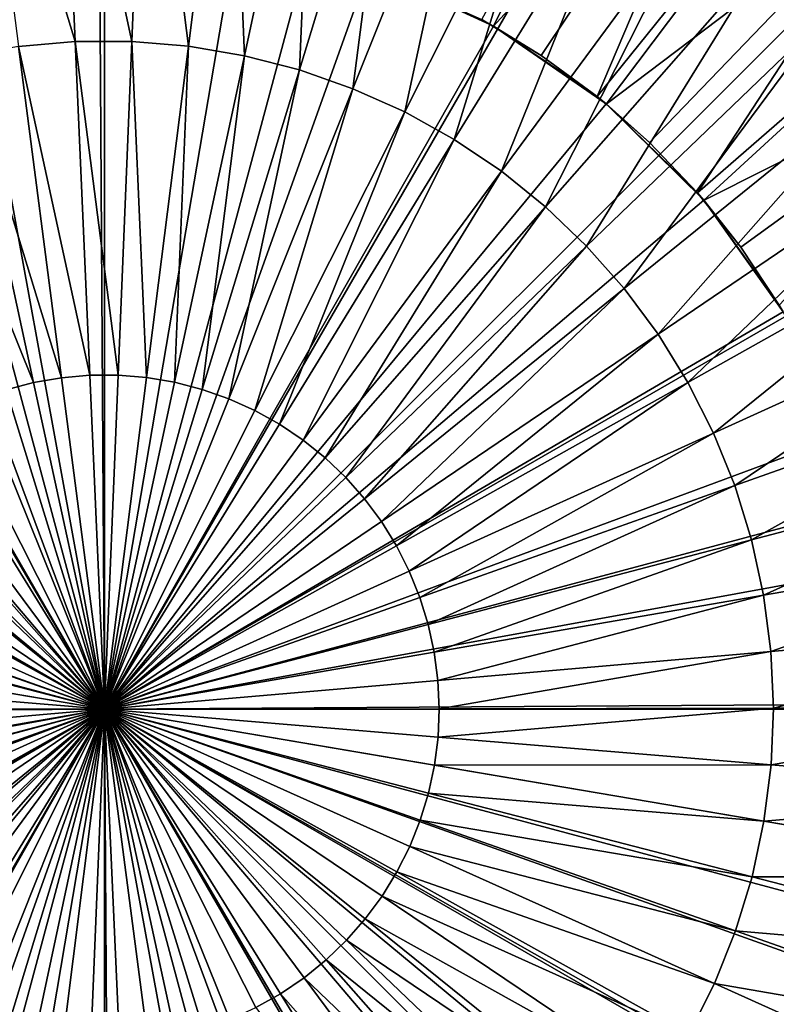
# Model space of a CAD drawing. Extents: x -924 to 924, y -425 to 424.
# Tile 23 of 52: x -2 to 15, y -7 to 15. Entities that reach past the tile are written whole.
import ezdxf

# ---------------------------------------------------------------- set-up
doc = ezdxf.new("R2010")
doc.units = 0
doc.linetypes.add('SOLIDLINE', pattern=[0])
doc.layers.add('Ablaufrosette_Modell_1', color=252, linetype='SOLIDLINE')
doc.layers.add('BE3C_Starlet_I_Sil_8320CWVVK_1', color=252, linetype='SOLIDLINE')

msp = doc.modelspace()

# ---------------------------------------------------------------- linework, layer by layer
at = {"layer": 'Ablaufrosette_Modell_1', "color": 252}
for points in [[(12.2628, 22.4453, 157.518), (8.64785, 15.2016, 158.272), (8.3904, 15.3575, 158.272)], [(14.1985, 21.2737, 157.518), (8.64785, 15.2016, 158.272), (12.2628, 22.4453, 157.518)], [(-0.98316, 22.2801, 159.363), (-2.86911, 22.1164, 159.363), (-0.65599, 14.8658, 159.963)], [(0.90986, 22.2832, 159.363), (-0.98316, 22.2801, 159.363), (0.60708, 14.8679, 159.963)], [(0.60708, 14.8679, 159.963), (-0.98316, 22.2801, 159.363), (-0.65599, 14.8658, 159.963)], [(1.86577, 14.7628, 159.963), (0.90986, 22.2832, 159.363), (0.60708, 14.8679, 159.963)], [(2.79633, 22.1258, 159.363), (0.90986, 22.2832, 159.363), (1.86577, 14.7628, 159.963)], [(-0.65599, 14.8658, 159.963), (-2.86911, 22.1164, 159.363), (-1.91433, 14.7566, 159.963)], [(3.11103, 14.5514, 159.963), (2.79633, 22.1258, 159.363), (1.86577, 14.7628, 159.963)], [(4.66265, 21.8089, 159.363), (2.79633, 22.1258, 159.363), (3.11103, 14.5514, 159.963)], [(4.33386, 14.2351, 159.963), (4.66265, 21.8089, 159.363), (3.11103, 14.5514, 159.963)], [(6.49538, 21.3349, 159.363), (4.66265, 21.8089, 159.363), (4.33386, 14.2351, 159.963)], [(5.52547, 13.8163, 159.963), (6.49538, 21.3349, 159.363), (4.33386, 14.2351, 159.963)], [(8.28131, 20.7072, 159.363), (6.49538, 21.3349, 159.363), (5.52547, 13.8163, 159.963)], [(14.1985, 21.2737, 157.518), (9.71486, 14.5558, 158.272), (8.64785, 15.2016, 158.272)], [(14.1985, 21.2737, 157.518), (10.9633, 13.6403, 158.272), (9.71486, 14.5558, 158.272)], [(16.0232, 19.9356, 157.518), (10.9633, 13.6403, 158.272), (14.1985, 21.2737, 157.518)], [(6.67727, 13.298, 159.963), (8.28131, 20.7072, 159.363), (5.52547, 13.8163, 159.963)], [(10.0076, 19.9303, 159.363), (8.28131, 20.7072, 159.363), (6.67727, 13.298, 159.963)], [(7.78096, 12.6838, 159.963), (10.0076, 19.9303, 159.363), (6.67727, 13.298, 159.963)], [(11.6617, 19.0098, 159.363), (10.0076, 19.9303, 159.363), (7.78096, 12.6838, 159.963)], [(16.0232, 19.9356, 157.518), (11.157, 13.4699, 158.272), (10.9633, 13.6403, 158.272)], [(17.7224, 18.4415, 157.518), (11.157, 13.4699, 158.272), (16.0232, 19.9356, 157.518)], [(8.82859, 11.9782, 159.963), (11.6617, 19.0098, 159.363), (7.78096, 12.6838, 159.963)], [(13.2319, 17.9523, 159.363), (11.6617, 19.0098, 159.363), (8.82859, 11.9782, 159.963)], [(17.7224, 18.4415, 157.518), (12.1259, 12.6179, 158.272), (11.157, 13.4699, 158.272)], [(17.7224, 18.4415, 157.518), (13.1936, 11.4969, 158.272), (12.1259, 12.6179, 158.272)], [(19.2829, 16.803, 157.518), (13.1936, 11.4969, 158.272), (17.7224, 18.4415, 157.518)], [(9.81261, 11.1863, 159.963), (13.2319, 17.9523, 159.363), (8.82859, 11.9782, 159.963)], [(14.7067, 16.7655, 159.363), (13.2319, 17.9523, 159.363), (9.81261, 11.1863, 159.963)], [(-3.14843, 17.2145, 140.5), (-0.11134, 17.4996, 140.5), (0, 0, 140.5)], [(0, 0, 140.5), (-0.11134, 17.4996, 140.5), (2.92914, 17.2531, 140.5)], [(0, 0, 140.5), (-6.08985, 16.4062, 140.5), (-3.14843, 17.2145, 140.5)], [(0, 0, 140.5), (2.92914, 17.2531, 140.5), (5.88061, 16.4824, 140.5)], [(10.7259, 10.3139, 159.963), (14.7067, 16.7655, 159.363), (9.81261, 11.1863, 159.963)], [(16.0755, 15.4579, 159.363), (14.7067, 16.7655, 159.363), (10.7259, 10.3139, 159.963)], [(19.2829, 16.803, 157.518), (13.3275, 11.3287, 158.272), (13.1936, 11.4969, 158.272)], [(20.6925, 15.033, 157.518), (13.3275, 11.3287, 158.272), (19.2829, 16.803, 157.518)], [(5.88061, 16.4824, 140.5), (8.6534, 15.2108, 140.5), (0, 0, 140.5)], [(5.88061, 16.4824, 140.5), (8.3904, 15.3575, 158.272), (8.6534, 15.2108, 140.5)], [(0, 0, 140.5), (-8.84624, 15.0995, 140.5), (-6.08985, 16.4062, 140.5)], [(8.6534, 15.2108, 140.5), (8.3904, 15.3575, 158.272), (8.64785, 15.2016, 158.272)], [(11.562, 9.36709, 159.963), (16.0755, 15.4579, 159.363), (10.7259, 10.3139, 159.963)], [(17.3285, 14.0389, 159.363), (16.0755, 15.4579, 159.363), (11.562, 9.36709, 159.963)], [(0, 0, 140.5), (8.6534, 15.2108, 140.5), (11.1633, 13.4771, 140.5)], [(8.6534, 15.2108, 140.5), (8.64785, 15.2016, 158.272), (9.71486, 14.5558, 158.272)], [(10.9633, 13.6403, 158.272), (11.1633, 13.4771, 140.5), (8.6534, 15.2108, 140.5)], [(10.9633, 13.6403, 158.272), (8.6534, 15.2108, 140.5), (9.71486, 14.5558, 158.272)], [(-11.3338, 13.3339, 140.5), (-8.84624, 15.0995, 140.5), (0, 0, 140.5)], [(20.6925, 15.033, 157.518), (14.1581, 10.2858, 158.272), (13.3275, 11.3287, 158.272)], [(20.6925, 15.033, 157.518), (15.0118, 8.99428, 158.272), (14.1581, 10.2858, 158.272)], [(-1.91433, 14.7566, 159.963), (-3.15888, 14.5411, 159.963), (-0.95768, 7.38226, 160.342)], [(-0.65599, 14.8658, 159.963), (-1.91433, 14.7566, 159.963), (-0.32817, 7.43688, 160.342)], [(-0.32817, 7.43688, 160.342), (-1.91433, 14.7566, 159.963), (-0.95768, 7.38226, 160.342)], [(0.60708, 14.8679, 159.963), (-0.65599, 14.8658, 159.963), (0.3037, 7.43792, 160.342)], [(0.3037, 7.43792, 160.342), (-0.65599, 14.8658, 159.963), (-0.32817, 7.43688, 160.342)], [(0.93339, 7.38537, 160.342), (0.60708, 14.8679, 159.963), (0.3037, 7.43792, 160.342)], [(1.86577, 14.7628, 159.963), (0.60708, 14.8679, 159.963), (0.93339, 7.38537, 160.342)], [(1.55635, 7.27961, 160.342), (1.86577, 14.7628, 159.963), (0.93339, 7.38537, 160.342)], [(3.11103, 14.5514, 159.963), (1.86577, 14.7628, 159.963), (1.55635, 7.27961, 160.342)], [(-3.15888, 14.5411, 159.963), (-4.38067, 14.2208, 159.963), (-1.58029, 7.27445, 160.342)], [(-0.95768, 7.38226, 160.342), (-3.15888, 14.5411, 159.963), (-1.58029, 7.27445, 160.342)], [(2.1681, 7.12139, 160.342), (3.11103, 14.5514, 159.963), (1.55635, 7.27961, 160.342)], [(4.33386, 14.2351, 159.963), (3.11103, 14.5514, 159.963), (2.1681, 7.12139, 160.342)], [(-1.58029, 7.27445, 160.342), (-4.38067, 14.2208, 159.963), (-2.19151, 7.11422, 160.342)], [(2.76422, 6.91187, 160.342), (4.33386, 14.2351, 159.963), (2.1681, 7.12139, 160.342)], [(5.52547, 13.8163, 159.963), (4.33386, 14.2351, 159.963), (2.76422, 6.91187, 160.342)], [(12.3147, 8.35283, 159.963), (17.3285, 14.0389, 159.363), (11.562, 9.36709, 159.963)], [(18.4567, 12.5188, 159.363), (17.3285, 14.0389, 159.363), (12.3147, 8.35283, 159.963)], [(3.34043, 6.65255, 160.342), (5.52547, 13.8163, 159.963), (2.76422, 6.91187, 160.342)], [(6.67727, 13.298, 159.963), (5.52547, 13.8163, 159.963), (3.34043, 6.65255, 160.342)], [(11.157, 13.4699, 158.272), (11.1633, 13.4771, 140.5), (10.9633, 13.6403, 158.272)], [(0, 0, 140.5), (11.1633, 13.4771, 140.5), (13.3339, 11.3338, 140.5)], [(11.157, 13.4699, 158.272), (12.1259, 12.6179, 158.272), (11.1633, 13.4771, 140.5)], [(11.1633, 13.4771, 140.5), (12.1259, 12.6179, 158.272), (13.1936, 11.4969, 158.272)], [(11.1633, 13.4771, 140.5), (13.1936, 11.4969, 158.272), (13.3339, 11.3338, 140.5)], [(0, 0, 140.5), (-13.4771, 11.1633, 140.5), (-11.3338, 13.3339, 140.5)], [(3.89257, 6.34529, 160.342), (6.67727, 13.298, 159.963), (3.34043, 6.65255, 160.342)], [(7.78096, 12.6838, 159.963), (6.67727, 13.298, 159.963), (3.89257, 6.34529, 160.342)], [(4.41667, 5.99232, 160.342), (7.78096, 12.6838, 159.963), (3.89257, 6.34529, 160.342)], [(8.82859, 11.9782, 159.963), (7.78096, 12.6838, 159.963), (4.41667, 5.99232, 160.342)], [(12.9787, 7.27838, 159.963), (18.4567, 12.5188, 159.363), (12.3147, 8.35283, 159.963)], [(19.4518, 10.9085, 159.363), (18.4567, 12.5188, 159.363), (12.9787, 7.27838, 159.963)], [(4.90894, 5.59618, 160.342), (8.82859, 11.9782, 159.963), (4.41667, 5.99232, 160.342)], [(9.81261, 11.1863, 159.963), (8.82859, 11.9782, 159.963), (4.90894, 5.59618, 160.342)], [(13.3339, 11.3338, 140.5), (13.1936, 11.4969, 158.272), (13.3275, 11.3287, 158.272)], [(13.3339, 11.3338, 140.5), (15.0995, 8.84624, 140.5), (0, 0, 140.5)], [(5.36585, 5.15971, 160.342), (9.81261, 11.1863, 159.963), (4.90894, 5.59618, 160.342)], [(10.7259, 10.3139, 159.963), (9.81261, 11.1863, 159.963), (5.36585, 5.15971, 160.342)], [(13.3339, 11.3338, 140.5), (13.3275, 11.3287, 158.272), (14.1581, 10.2858, 158.272)], [(15.0118, 8.99428, 158.272), (15.0995, 8.84624, 140.5), (13.3339, 11.3338, 140.5)], [(15.0118, 8.99428, 158.272), (13.3339, 11.3338, 140.5), (14.1581, 10.2858, 158.272)], [(0, 0, 140.5), (-15.2108, 8.6534, 140.5), (-13.4771, 11.1633, 140.5)], [(13.5492, 6.15148, 159.963), (19.4518, 10.9085, 159.363), (12.9787, 7.27838, 159.963)], [(20.3069, 9.21954, 159.363), (19.4518, 10.9085, 159.363), (13.5492, 6.15148, 159.963)], [(5.78409, 4.68606, 160.342), (10.7259, 10.3139, 159.963), (5.36585, 5.15971, 160.342)], [(11.562, 9.36709, 159.963), (10.7259, 10.3139, 159.963), (5.78409, 4.68606, 160.342)], [(6.16066, 4.17866, 160.342), (11.562, 9.36709, 159.963), (5.78409, 4.68606, 160.342)], [(12.3147, 8.35283, 159.963), (11.562, 9.36709, 159.963), (6.16066, 4.17866, 160.342)], [(14.0221, 4.98027, 159.963), (20.3069, 9.21954, 159.363), (13.5492, 6.15148, 159.963)], [(21.0156, 7.46419, 159.363), (20.3069, 9.21954, 159.363), (14.0221, 4.98027, 159.963)], [(0, 0, 140.5), (15.0995, 8.84624, 140.5), (16.4062, 6.08985, 140.5)], [(-16.4824, 5.88061, 140.5), (-15.2108, 8.6534, 140.5), (0, 0, 140.5)], [(6.49284, 3.64114, 160.342), (12.3147, 8.35283, 159.963), (6.16066, 4.17866, 160.342)], [(12.9787, 7.27838, 159.963), (12.3147, 8.35283, 159.963), (6.49284, 3.64114, 160.342)], [(14.3939, 3.77318, 159.963), (21.0156, 7.46419, 159.363), (14.0221, 4.98027, 159.963)], [(21.5729, 5.65505, 159.363), (21.0156, 7.46419, 159.363), (14.3939, 3.77318, 159.963)], [(-1.58029, 7.27445, 160.342), (-2.19151, 7.11422, 160.342), (0, 0, 160.5)], [(-0.95768, 7.38226, 160.342), (-1.58029, 7.27445, 160.342), (0, 0, 160.5)], [(-0.32817, 7.43688, 160.342), (-0.95768, 7.38226, 160.342), (0, 0, 160.5)], [(0.3037, 7.43792, 160.342), (-0.32817, 7.43688, 160.342), (0, 0, 160.5)], [(0.93339, 7.38537, 160.342), (0.3037, 7.43792, 160.342), (0, 0, 160.5)], [(1.55635, 7.27961, 160.342), (0.93339, 7.38537, 160.342), (0, 0, 160.5)], [(2.1681, 7.12139, 160.342), (1.55635, 7.27961, 160.342), (0, 0, 160.5)], [(6.77824, 3.0774, 160.342), (12.9787, 7.27838, 159.963), (6.49284, 3.64114, 160.342)], [(13.5492, 6.15148, 159.963), (12.9787, 7.27838, 159.963), (6.77824, 3.0774, 160.342)], [(-2.19151, 7.11422, 160.342), (-2.78695, 6.90274, 160.342), (0, 0, 160.5)], [(2.76422, 6.91187, 160.342), (2.1681, 7.12139, 160.342), (0, 0, 160.5)], [(-2.78695, 6.90274, 160.342), (-3.3623, 6.64152, 160.342), (0, 0, 160.5)], [(3.34043, 6.65255, 160.342), (2.76422, 6.91187, 160.342), (0, 0, 160.5)], [(-3.3623, 6.64152, 160.342), (-3.91343, 6.33245, 160.342), (0, 0, 160.5)], [(3.89257, 6.34529, 160.342), (3.34043, 6.65255, 160.342), (0, 0, 160.5)], [(-3.91343, 6.33245, 160.342), (-4.43636, 5.97776, 160.342), (0, 0, 160.5)], [(4.41667, 5.99232, 160.342), (3.89257, 6.34529, 160.342), (0, 0, 160.5)], [(7.0148, 2.49147, 160.342), (13.5492, 6.15148, 159.963), (6.77824, 3.0774, 160.342)], [(14.0221, 4.98027, 159.963), (13.5492, 6.15148, 159.963), (7.0148, 2.49147, 160.342)], [(-4.43636, 5.97776, 160.342), (-4.92733, 5.58, 160.342), (0, 0, 160.5)], [(0, 0, 140.5), (16.4062, 6.08985, 140.5), (17.2145, 3.14843, 140.5)], [(4.90894, 5.59618, 160.342), (4.41667, 5.99232, 160.342), (0, 0, 160.5)], [(0, 0, 140.5), (-17.2531, 2.92914, 140.5), (-16.4824, 5.88061, 140.5)], [(-4.92733, 5.58, 160.342), (-5.38279, 5.14203, 160.342), (0, 0, 160.5)], [(5.36585, 5.15971, 160.342), (4.90894, 5.59618, 160.342), (0, 0, 160.5)], [(14.662, 2.53889, 159.963), (21.5729, 5.65505, 159.363), (14.3939, 3.77318, 159.963)], [(21.9747, 3.80517, 159.363), (21.5729, 5.65505, 159.363), (14.662, 2.53889, 159.963)], [(-5.38279, 5.14203, 160.342), (-5.79947, 4.66701, 160.342), (0, 0, 160.5)], [(5.78409, 4.68606, 160.342), (5.36585, 5.15971, 160.342), (0, 0, 160.5)], [(7.20082, 1.8876, 160.342), (14.0221, 4.98027, 159.963), (7.0148, 2.49147, 160.342)], [(14.3939, 3.77318, 159.963), (14.0221, 4.98027, 159.963), (7.20082, 1.8876, 160.342)], [(-5.79947, 4.66701, 160.342), (-6.17437, 4.15837, 160.342), (0, 0, 160.5)], [(6.16066, 4.17866, 160.342), (5.78409, 4.68606, 160.342), (0, 0, 160.5)], [(6.49284, 3.64114, 160.342), (6.16066, 4.17866, 160.342), (0, 0, 160.5)], [(-6.17437, 4.15837, 160.342), (-6.50478, 3.61976, 160.342), (0, 0, 160.5)], [(7.33496, 1.27013, 160.342), (14.3939, 3.77318, 159.963), (7.20082, 1.8876, 160.342)], [(14.662, 2.53889, 159.963), (14.3939, 3.77318, 159.963), (7.33496, 1.27013, 160.342)], [(14.8245, 1.28632, 159.963), (21.9747, 3.80517, 159.363), (14.662, 2.53889, 159.963)], [(22.2183, 1.92787, 159.363), (21.9747, 3.80517, 159.363), (14.8245, 1.28632, 159.963)], [(-6.50478, 3.61976, 160.342), (-6.78833, 3.05508, 160.342), (0, 0, 160.5)], [(6.77824, 3.0774, 160.342), (6.49284, 3.64114, 160.342), (0, 0, 160.5)], [(17.2145, 3.14843, 140.5), (17.4996, 0.11134, 140.5), (0, 0, 140.5)], [(7.0148, 2.49147, 160.342), (6.77824, 3.0774, 160.342), (0, 0, 160.5)], [(0, 0, 140.5), (-17.4996, -0.11134, 140.5), (-17.2531, 2.92914, 140.5)], [(-6.78833, 3.05508, 160.342), (-7.02296, 2.46838, 160.342), (0, 0, 160.5)], [(-7.02296, 2.46838, 160.342), (-7.20699, 1.8639, 160.342), (0, 0, 160.5)], [(7.20082, 1.8876, 160.342), (7.0148, 2.49147, 160.342), (0, 0, 160.5)], [(7.41625, 0.6435, 160.342), (14.662, 2.53889, 159.963), (7.33496, 1.27013, 160.342)], [(14.8245, 1.28632, 159.963), (14.662, 2.53889, 159.963), (7.41625, 0.6435, 160.342)], [(-7.20699, 1.8639, 160.342), (-7.3391, 1.24599, 160.342), (0, 0, 160.5)], [(7.33496, 1.27013, 160.342), (7.20082, 1.8876, 160.342), (0, 0, 160.5)], [(14.8802, 0.02448, 159.963), (22.2183, 1.92787, 159.363), (14.8245, 1.28632, 159.963)], [(22.3017, 0.03668, 159.363), (22.2183, 1.92787, 159.363), (14.8802, 0.02448, 159.963)], [(-7.3391, 1.24599, 160.342), (-7.41833, 0.6191, 160.342), (0, 0, 160.5)], [(7.41625, 0.6435, 160.342), (7.33496, 1.27013, 160.342), (0, 0, 160.5)], [(7.44411, 0.01225, 160.342), (14.8245, 1.28632, 159.963), (7.41625, 0.6435, 160.342)], [(14.8802, 0.02448, 159.963), (14.8245, 1.28632, 159.963), (7.44411, 0.01225, 160.342)], [(-7.41833, 0.6191, 160.342), (-7.44411, -0.01225, 160.342), (0, 0, 160.5)], [(7.44411, 0.01225, 160.342), (7.41625, 0.6435, 160.342), (0, 0, 160.5)], [(-17.2145, -3.14843, 140.5), (-17.4996, -0.11134, 140.5), (0, 0, 140.5)], [(0, 0, 140.5), (-16.4062, -6.08985, 140.5), (-17.2145, -3.14843, 140.5)], [(0, 0, 140.5), (-15.0995, -8.84624, 140.5), (-16.4062, -6.08985, 140.5)], [(-13.3339, -11.3338, 140.5), (-15.0995, -8.84624, 140.5), (0, 0, 140.5)], [(0, 0, 140.5), (-11.1633, -13.4771, 140.5), (-13.3339, -11.3338, 140.5)], [(0, 0, 140.5), (-8.6534, -15.2108, 140.5), (-11.1633, -13.4771, 140.5)], [(-5.88061, -16.4824, 140.5), (-8.6534, -15.2108, 140.5), (0, 0, 140.5)], [(-7.44411, -0.01225, 160.342), (-7.41625, -0.6435, 160.342), (0, 0, 160.5)], [(-7.41625, -0.6435, 160.342), (-7.33496, -1.27013, 160.342), (0, 0, 160.5)], [(-7.33496, -1.27013, 160.342), (-7.20082, -1.8876, 160.342), (0, 0, 160.5)], [(-7.20082, -1.8876, 160.342), (-7.0148, -2.49147, 160.342), (0, 0, 160.5)], [(-7.0148, -2.49147, 160.342), (-6.77824, -3.0774, 160.342), (0, 0, 160.5)], [(-6.77824, -3.0774, 160.342), (-6.49284, -3.64114, 160.342), (0, 0, 160.5)], [(-6.49284, -3.64114, 160.342), (-6.16066, -4.17866, 160.342), (0, 0, 160.5)], [(-6.16066, -4.17866, 160.342), (-5.78409, -4.68606, 160.342), (0, 0, 160.5)], [(0, 0, 140.5), (-2.92914, -17.2531, 140.5), (-5.88061, -16.4824, 140.5)], [(-5.78409, -4.68606, 160.342), (-5.36585, -5.15971, 160.342), (0, 0, 160.5)], [(-5.36585, -5.15971, 160.342), (-4.90894, -5.59618, 160.342), (0, 0, 160.5)], [(-4.90894, -5.59618, 160.342), (-4.41667, -5.99232, 160.342), (0, 0, 160.5)], [(-4.41667, -5.99232, 160.342), (-3.89257, -6.34529, 160.342), (0, 0, 160.5)], [(-3.89257, -6.34529, 160.342), (-3.34043, -6.65255, 160.342), (0, 0, 160.5)], [(-3.34043, -6.65255, 160.342), (-2.76422, -6.91187, 160.342), (0, 0, 160.5)], [(0, 0, 140.5), (0.11134, -17.4996, 140.5), (-2.92914, -17.2531, 140.5)], [(-2.76422, -6.91187, 160.342), (-2.1681, -7.12139, 160.342), (0, 0, 160.5)], [(-2.1681, -7.12139, 160.342), (-1.55635, -7.27961, 160.342), (0, 0, 160.5)], [(-1.55635, -7.27961, 160.342), (-0.93339, -7.38537, 160.342), (0, 0, 160.5)], [(-0.93339, -7.38537, 160.342), (-0.3037, -7.43792, 160.342), (0, 0, 160.5)], [(-0.3037, -7.43792, 160.342), (0.32817, -7.43688, 160.342), (0, 0, 160.5)], [(0, 0, 140.5), (17.4996, 0.11134, 140.5), (17.2531, -2.92914, 140.5)], [(7.41833, -0.6191, 160.342), (7.44411, 0.01225, 160.342), (0, 0, 160.5)], [(7.20699, -1.8639, 160.342), (7.3391, -1.24599, 160.342), (0, 0, 160.5)], [(7.02296, -2.46838, 160.342), (7.20699, -1.8639, 160.342), (0, 0, 160.5)], [(6.78833, -3.05508, 160.342), (7.02296, -2.46838, 160.342), (0, 0, 160.5)], [(6.50478, -3.61976, 160.342), (6.78833, -3.05508, 160.342), (0, 0, 160.5)], [(6.17437, -4.15837, 160.342), (6.50478, -3.61976, 160.342), (0, 0, 160.5)], [(5.79947, -4.66701, 160.342), (6.17437, -4.15837, 160.342), (0, 0, 160.5)], [(5.38279, -5.14203, 160.342), (5.79947, -4.66701, 160.342), (0, 0, 160.5)], [(4.92733, -5.58, 160.342), (5.38279, -5.14203, 160.342), (0, 0, 160.5)], [(4.43636, -5.97776, 160.342), (4.92733, -5.58, 160.342), (0, 0, 160.5)], [(3.91343, -6.33245, 160.342), (4.43636, -5.97776, 160.342), (0, 0, 160.5)], [(3.3623, -6.64152, 160.342), (3.91343, -6.33245, 160.342), (0, 0, 160.5)], [(2.78695, -6.90274, 160.342), (3.3623, -6.64152, 160.342), (0, 0, 160.5)], [(2.19151, -7.11422, 160.342), (2.78695, -6.90274, 160.342), (0, 0, 160.5)], [(1.58029, -7.27445, 160.342), (2.19151, -7.11422, 160.342), (0, 0, 160.5)], [(0.95768, -7.38226, 160.342), (1.58029, -7.27445, 160.342), (0, 0, 160.5)], [(0.32817, -7.43688, 160.342), (0.95768, -7.38226, 160.342), (0, 0, 160.5)], [(7.3391, -1.24599, 160.342), (7.41833, -0.6191, 160.342), (0, 0, 160.5)], [(3.14843, -17.2145, 140.5), (0.11134, -17.4996, 140.5), (0, 0, 140.5)], [(11.3338, -13.3339, 140.5), (8.84624, -15.0995, 140.5), (0, 0, 140.5)], [(0, 0, 140.5), (8.84624, -15.0995, 140.5), (6.08985, -16.4062, 140.5)], [(0, 0, 140.5), (6.08985, -16.4062, 140.5), (3.14843, -17.2145, 140.5)], [(16.4824, -5.88061, 140.5), (15.2108, -8.6534, 140.5), (0, 0, 140.5)], [(0, 0, 140.5), (15.2108, -8.6534, 140.5), (13.4771, -11.1633, 140.5)], [(0, 0, 140.5), (13.4771, -11.1633, 140.5), (11.3338, -13.3339, 140.5)], [(0, 0, 140.5), (17.2531, -2.92914, 140.5), (16.4824, -5.88061, 140.5)], [(14.8287, -1.23754, 159.963), (14.8802, 0.02448, 159.963), (7.41833, -0.6191, 160.342)], [(7.41833, -0.6191, 160.342), (14.8802, 0.02448, 159.963), (7.44411, 0.01225, 160.342)], [(22.2245, -1.85477, 159.363), (22.3017, 0.03668, 159.363), (14.8287, -1.23754, 159.963)], [(14.8287, -1.23754, 159.963), (22.3017, 0.03668, 159.363), (14.8802, 0.02448, 159.963)], [(7.3391, -1.24599, 160.342), (14.8287, -1.23754, 159.963), (7.41833, -0.6191, 160.342)], [(7.20699, -1.8639, 160.342), (14.6703, -2.49064, 159.963), (7.3391, -1.24599, 160.342)], [(14.6703, -2.49064, 159.963), (14.8287, -1.23754, 159.963), (7.3391, -1.24599, 160.342)], [(14.6703, -2.49064, 159.963), (22.2245, -1.85477, 159.363), (14.8287, -1.23754, 159.963)], [(7.02296, -2.46838, 160.342), (14.4062, -3.7258, 159.963), (7.20699, -1.8639, 160.342)], [(14.4062, -3.7258, 159.963), (14.6703, -2.49064, 159.963), (7.20699, -1.8639, 160.342)], [(21.9871, -3.73285, 159.363), (22.2245, -1.85477, 159.363), (14.6703, -2.49064, 159.963)], [(6.78833, -3.05508, 160.342), (14.0384, -4.93411, 159.963), (7.02296, -2.46838, 160.342)], [(14.0384, -4.93411, 159.963), (14.4062, -3.7258, 159.963), (7.02296, -2.46838, 160.342)], [(14.4062, -3.7258, 159.963), (21.9871, -3.73285, 159.363), (14.6703, -2.49064, 159.963)], [(6.50478, -3.61976, 160.342), (13.5694, -6.10688, 159.963), (6.78833, -3.05508, 160.342)], [(13.5694, -6.10688, 159.963), (14.0384, -4.93411, 159.963), (6.78833, -3.05508, 160.342)], [(6.17437, -4.15837, 160.342), (13.0026, -7.23564, 159.963), (6.50478, -3.61976, 160.342)], [(13.0026, -7.23564, 159.963), (13.5694, -6.10688, 159.963), (6.50478, -3.61976, 160.342)], [(14.0384, -4.93411, 159.963), (21.5914, -5.58405, 159.363), (14.4062, -3.7258, 159.963)], [(21.5914, -5.58405, 159.363), (21.9871, -3.73285, 159.363), (14.4062, -3.7258, 159.963)], [(5.79947, -4.66701, 160.342), (12.3421, -8.31227, 159.963), (6.17437, -4.15837, 160.342)], [(12.3421, -8.31227, 159.963), (13.0026, -7.23564, 159.963), (6.17437, -4.15837, 160.342)], [(5.38279, -5.14203, 160.342), (11.5927, -9.32901, 159.963), (5.79947, -4.66701, 160.342)], [(11.5927, -9.32901, 159.963), (12.3421, -8.31227, 159.963), (5.79947, -4.66701, 160.342)], [(13.5694, -6.10688, 159.963), (21.04, -7.39501, 159.363), (14.0384, -4.93411, 159.963)], [(21.04, -7.39501, 159.363), (21.5914, -5.58405, 159.363), (14.0384, -4.93411, 159.963)], [(4.92733, -5.58, 160.342), (10.7598, -10.2785, 159.963), (5.38279, -5.14203, 160.342)], [(10.7598, -10.2785, 159.963), (11.5927, -9.32901, 159.963), (5.38279, -5.14203, 160.342)], [(4.43636, -5.97776, 160.342), (9.84936, -11.154, 159.963), (4.92733, -5.58, 160.342)], [(9.84936, -11.154, 159.963), (10.7598, -10.2785, 159.963), (4.92733, -5.58, 160.342)], [(3.91343, -6.33245, 160.342), (8.86795, -11.9491, 159.963), (4.43636, -5.97776, 160.342)], [(8.86795, -11.9491, 159.963), (9.84936, -11.154, 159.963), (4.43636, -5.97776, 160.342)], [(13.0026, -7.23564, 159.963), (20.3371, -9.15269, 159.363), (13.5694, -6.10688, 159.963)], [(20.3371, -9.15269, 159.363), (21.04, -7.39501, 159.363), (13.5694, -6.10688, 159.963)], [(3.3623, -6.64152, 160.342), (7.82265, -12.6581, 159.963), (3.91343, -6.33245, 160.342)], [(7.82265, -12.6581, 159.963), (8.86795, -11.9491, 159.963), (3.91343, -6.33245, 160.342)]]:
    msp.add_3dface(points, dxfattribs=at)
at = {"layer": 'BE3C_Starlet_I_Sil_8320CWVVK_1', "color": 252}
for points in [[(-500, 320.795), (820.794, -420), (-820.794, -420)], [(500, 320.795), (820.794, -420), (-500, 320.795)], [(0, 0, 147.5), (0, 26, 147.5), (-6.72929, 25.1141, 147.5)], [(0, 0, 147.5), (6.72929, 25.1141, 147.5), (0, 26, 147.5)], [(-6.72929, 25.1141, 147.5), (-13, 22.5167, 147.5), (0, 0, 147.5)], [(13, 22.5167, 147.5), (6.72929, 25.1141, 147.5), (0, 0, 147.5)], [(0, 0, 147.5), (-13, 22.5167, 147.5), (-18.3848, 18.3848, 147.5)], [(0, 0, 147.5), (18.3848, 18.3848, 147.5), (13, 22.5167, 147.5)], [(0, 0, 147.5), (-18.3848, 18.3848, 147.5), (-22.5167, 13, 147.5)], [(0, 0, 147.5), (22.5167, 13, 147.5), (18.3848, 18.3848, 147.5)], [(-22.5167, 13, 147.5), (-25.1141, 6.72929, 147.5), (0, 0, 147.5)], [(25.1141, 6.72929, 147.5), (22.5167, 13, 147.5), (0, 0, 147.5)], [(0, 0, 147.5), (-25.1141, 6.72929, 147.5), (-26, 0, 147.5)], [(0, 0, 147.5), (26, 0, 147.5), (25.1141, 6.72929, 147.5)], [(0, 0, 147.5), (-26, 0, 147.5), (-25.1141, -6.72929, 147.5)], [(-25.1141, -6.72929, 147.5), (-22.5167, -13, 147.5), (0, 0, 147.5)], [(0, 0, 147.5), (-22.5167, -13, 147.5), (-18.3848, -18.3848, 147.5)], [(0, 0, 147.5), (-18.3848, -18.3848, 147.5), (-13, -22.5167, 147.5)], [(-13, -22.5167, 147.5), (-6.72929, -25.1141, 147.5), (0, 0, 147.5)], [(0, 0, 147.5), (-6.72929, -25.1141, 147.5), (0, -26, 147.5)], [(0, 0, 147.5), (0, -26, 147.5), (6.72929, -25.1141, 147.5)], [(22.5167, -13, 147.5), (25.1141, -6.72929, 147.5), (0, 0, 147.5)], [(0, 0, 147.5), (25.1141, -6.72929, 147.5), (26, 0, 147.5)], [(6.72929, -25.1141, 147.5), (13, -22.5167, 147.5), (0, 0, 147.5)], [(0, 0, 147.5), (13, -22.5167, 147.5), (18.3848, -18.3848, 147.5)], [(0, 0, 147.5), (18.3848, -18.3848, 147.5), (22.5167, -13, 147.5)]]:
    msp.add_3dface(points, dxfattribs=at)

doc.saveas('drawing.dxf')
